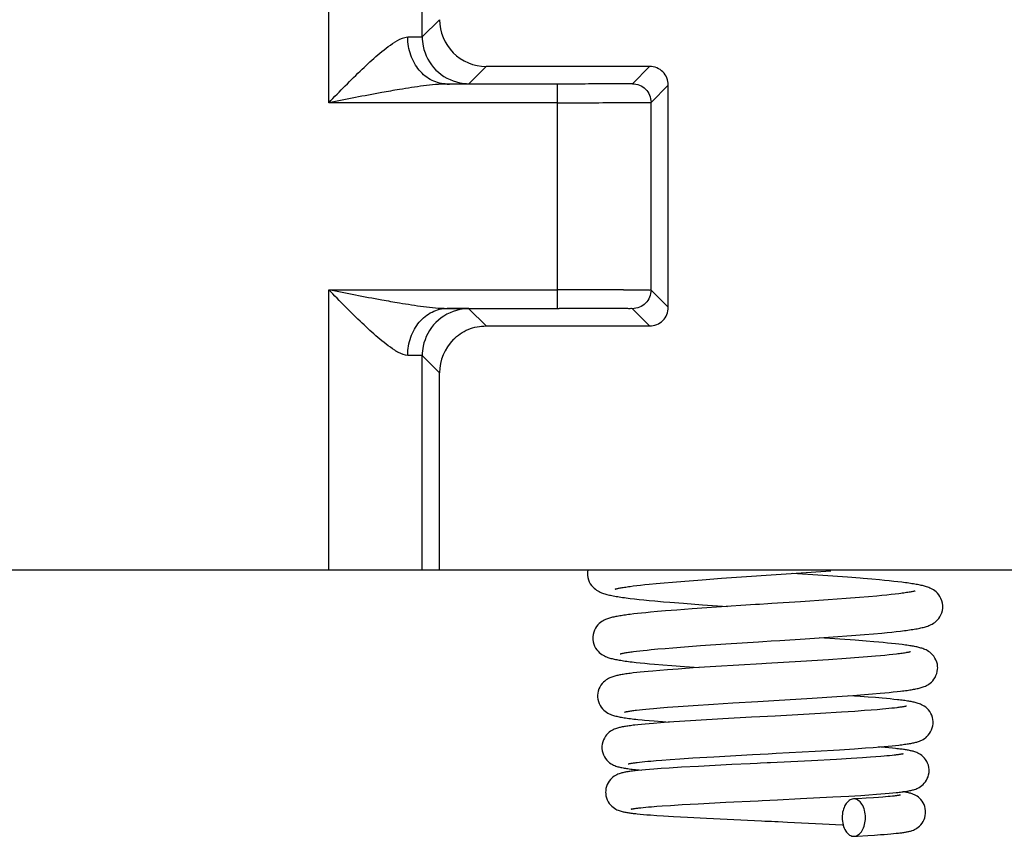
# Model space of a CAD drawing. Header units: millimetres. Extents: x 0 to 841, y 0 to 594.
# Tile 214 of 237: x 607.91 to 618.46, y 440.55 to 449.29. Entities that reach past the tile are written whole.
import ezdxf

# ---------------------------------------------------------------- set-up
doc = ezdxf.new("R2010")
doc.units = ezdxf.units.MM
doc.header["$LTSCALE"] = 46.255
doc.layers.get('0').update_dxf_attribs({"linetype": 'CONTINUOUS'})

msp = doc.modelspace()

# ---------------------------------------------------------------- linework, layer by layer
at = {"color": 9, "linetype": 'CONTINUOUS'}
for p, q in [((611.22287, 448.39922), (611.22287, 453.39835)), ((612.22286, 449.10269), (612.40801, 449.28783)), ((612.90798, 448.78782), (612.72285, 448.60269)), ((614.47286, 448.60269), (614.65795, 448.78778)), ((613.67287, 446.39747), (613.67287, 448.59921)), ((614.85795, 448.58779), (614.67286, 448.40269)), ((613.67287, 448.39922), (611.22287, 448.39922)), ((611.22287, 446.39747), (613.67287, 446.39747)), ((611.22287, 443.39835), (611.22287, 446.39747)), ((614.85777, 446.2091), (614.67286, 446.39397)), ((612.90773, 446.00912), (612.72285, 446.194)), ((614.47286, 446.194), (614.65779, 446.00909)), ((612.22286, 445.69401), (612.40772, 445.50915))]:
    msp.add_line(p, q, dxfattribs=at)
at = {"color": 7, "linetype": 'CONTINUOUS'}
for p, q in [((612.22286, 449.10269), (612.22286, 453.39835)), ((614.65796, 448.78777), (612.90797, 448.78783)), ((613.65933, 448.5992), (612.49109, 448.59923)), ((614.85777, 446.2091), (614.85795, 448.58779)), ((614.67286, 446.39397), (614.67286, 448.40269)), ((613.67287, 446.31315), (613.67288, 446.39747)), ((613.67288, 446.19747), (613.67287, 446.31315)), ((612.48848, 446.19749), (613.68854, 446.19747)), ((612.90762, 446.00909), (614.65777, 446.00912)), ((612.22286, 443.39835), (612.22286, 445.69401)), ((612.40756, 443.39835), (612.40772, 445.50915)), ((583.29287, 443.39835), (633.94089, 443.39835)), ((613.99227, 443.37234), (613.99176, 443.3581)), ((615.42666, 443.30762), (616.22759, 443.36281)), ((616.514, 443.33772), (616.18753, 443.36004)), ((616.22759, 443.36281), (616.59844, 443.38927)), ((616.77718, 443.31849), (616.514, 443.33772)), ((614.44844, 443.22111), (614.48296, 443.22561)), ((614.48296, 443.22561), (614.5206, 443.23021)), ((614.5206, 443.23021), (614.56138, 443.23492)), ((614.56138, 443.23492), (614.60532, 443.23971)), ((614.60532, 443.23971), (614.65242, 443.24459)), ((614.65242, 443.24459), (614.72905, 443.25209)), ((614.72905, 443.25209), (614.81288, 443.25977)), ((614.81288, 443.25977), (614.90393, 443.26767)), ((614.90393, 443.26767), (615.03674, 443.27852)), ((615.03674, 443.27852), (615.22133, 443.29269)), ((615.22133, 443.29269), (615.42666, 443.30762)), ((617.03615, 443.29746), (616.94443, 443.30524)), ((617.12133, 443.2898), (617.03615, 443.29746)), ((617.17448, 443.28475), (617.12133, 443.2898)), ((617.22474, 443.27974), (617.17448, 443.28475)), ((617.27213, 443.27476), (617.22474, 443.27974)), ((617.31668, 443.2698), (617.27213, 443.27476)), ((617.00192, 443.10999), (616.90427, 443.10192)), ((617.09156, 443.11791), (617.00192, 443.10999)), ((617.14667, 443.12309), (617.09156, 443.11791)), ((617.19798, 443.12817), (617.14667, 443.12309)), ((617.24539, 443.13316), (617.19798, 443.12817)), ((617.28891, 443.13803), (617.24539, 443.13316)), ((617.32851, 443.14278), (617.28891, 443.13803)), ((614.49583, 443.08787), (614.5447, 443.08248)), ((614.5447, 443.08248), (614.597, 443.07704)), ((614.597, 443.07704), (614.6528, 443.07154)), ((614.6528, 443.07154), (614.71211, 443.06598)), ((614.71211, 443.06598), (614.8077, 443.05751)), ((614.8077, 443.05751), (614.87584, 443.05178)), ((614.87584, 443.05178), (615.02251, 443.0401)), ((615.02251, 443.0401), (615.22451, 443.02507)), ((615.37509, 442.9988), (615.11518, 442.98076)), ((615.22451, 443.02507), (615.49056, 443.00647)), ((616.56869, 443.07694), (616.27461, 443.05707)), ((616.76244, 443.09094), (616.56869, 443.07694)), ((616.90427, 443.10192), (616.76244, 443.09094)), ((614.48834, 442.92595), (614.4505, 442.92135)), ((614.52875, 442.93054), (614.48834, 442.92595)), ((614.57179, 442.93515), (614.52875, 442.93054)), ((614.61749, 442.93979), (614.57179, 442.93515)), ((614.66588, 442.94444), (614.61749, 442.93979)), ((614.74355, 442.9515), (614.66588, 442.94444)), ((614.82735, 442.95865), (614.74355, 442.9515)), ((614.9486, 442.96834), (614.82735, 442.95865)), ((615.11518, 442.98076), (614.9486, 442.96834)), ((616.625, 442.68074), (616.81942, 442.69493)), ((616.81942, 442.69493), (616.96021, 442.70598)), ((616.96021, 442.70598), (617.05682, 442.71409)), ((617.05682, 442.71409), (617.14562, 442.72206)), ((617.14562, 442.72206), (617.20049, 442.7273)), ((617.20049, 442.7273), (617.25192, 442.73249)), ((617.25192, 442.73249), (617.29996, 442.73763)), ((617.29996, 442.73763), (617.34469, 442.74273)), ((617.34469, 442.74273), (617.38619, 442.7478)), ((615.03195, 442.57437), (615.20367, 442.58689)), ((615.20367, 442.58689), (615.47536, 442.60542)), ((615.96021, 442.63675), (616.05184, 442.64262)), ((616.05184, 442.64262), (616.3244, 442.66031)), ((616.3244, 442.66031), (616.625, 442.68074)), ((616.69643, 442.65562), (616.47604, 442.67045)), ((616.85932, 442.6439), (616.69643, 442.65562)), ((616.9779, 442.63475), (616.85932, 442.6439)), ((617.05988, 442.628), (616.9779, 442.63475)), ((617.1112, 442.62354), (617.05988, 442.628)), ((617.15987, 442.61913), (617.1112, 442.62354)), ((617.20591, 442.61474), (617.15987, 442.61913)), ((617.24933, 442.61037), (617.20591, 442.61474)), ((617.29016, 442.60602), (617.24933, 442.61037)), ((617.32848, 442.60167), (617.29016, 442.60602)), ((614.4861, 442.52356), (614.51805, 442.52755)), ((614.51805, 442.52755), (614.55288, 442.53163)), ((614.55288, 442.53163), (614.59063, 442.53579)), ((614.59063, 442.53579), (614.6313, 442.54003)), ((614.6313, 442.54003), (614.67491, 442.54435)), ((614.67491, 442.54435), (614.74592, 442.55097)), ((614.74592, 442.55097), (614.82371, 442.55778)), ((614.82371, 442.55778), (614.90835, 442.56476)), ((614.90835, 442.56476), (615.03195, 442.57437)), ((617.07788, 442.47374), (616.99281, 442.46663)), ((617.12997, 442.47839), (617.07788, 442.47374)), ((617.17835, 442.48295), (617.12997, 442.47839)), ((617.22299, 442.48743), (617.17835, 442.48295)), ((617.26383, 442.4918), (617.22299, 442.48743)), ((617.30088, 442.49607), (617.26383, 442.4918)), ((614.51252, 442.40795), (614.55746, 442.40312)), ((614.55746, 442.40312), (614.6056, 442.39824)), ((614.6056, 442.39824), (614.65697, 442.39334)), ((614.65697, 442.39334), (614.71155, 442.38839)), ((614.71155, 442.38839), (614.7994, 442.38089)), ((614.7994, 442.38089), (614.89425, 442.3733)), ((614.89425, 442.3733), (615.03109, 442.36303)), ((616.57354, 442.43662), (616.27767, 442.41802)), ((616.76298, 442.44942), (616.57354, 442.43662)), ((616.89959, 442.45936), (616.76298, 442.44942)), ((616.99281, 442.46663), (616.89959, 442.45936)), ((614.51936, 442.29821), (614.48314, 442.29404)), ((614.55819, 442.30239), (614.51936, 442.29821)), ((614.59975, 442.30658), (614.55819, 442.30239)), ((614.64406, 442.3108), (614.59975, 442.30658)), ((614.6911, 442.31505), (614.64406, 442.3108)), ((614.7667, 442.32147), (614.6911, 442.31505)), ((614.84816, 442.32795), (614.7667, 442.32147)), ((614.96537, 442.33668), (614.84816, 442.32795)), ((615.12433, 442.34771), (614.96537, 442.33668)), ((615.03109, 442.36303), (615.18849, 442.35196)), ((615.36577, 442.36329), (615.12433, 442.34771)), ((616.6618, 442.04228), (616.83292, 442.0541)), ((616.91412, 442.04239), (616.79009, 442.05099)), ((616.83292, 442.0541), (616.95848, 442.06342)), ((616.95848, 442.06342), (617.04546, 442.07033)), ((617.04546, 442.07033), (617.12598, 442.07717)), ((617.12598, 442.07717), (617.17598, 442.08168)), ((617.17598, 442.08168), (617.22302, 442.08617)), ((617.22302, 442.08617), (617.2671, 442.09063)), ((617.2671, 442.09063), (617.30823, 442.09506)), ((617.30823, 442.09506), (617.34647, 442.09947)), ((614.96399, 441.93624), (615.12546, 441.94758)), ((615.12546, 441.94758), (615.34374, 441.96182)), ((615.34374, 441.96182), (615.54971, 441.97454)), ((615.54971, 441.97454), (615.81796, 441.99059)), ((615.81796, 441.99059), (615.98834, 442.00067)), ((615.98834, 442.00067), (616.39874, 442.02541)), ((616.39874, 442.02541), (616.6618, 442.04228)), ((616.99927, 442.0361), (616.91412, 442.04239)), ((617.07777, 442.02992), (616.99927, 442.0361)), ((617.14976, 442.02383), (617.07777, 442.02992)), ((617.19423, 442.01981), (617.14976, 442.02383)), ((617.23594, 442.01582), (617.19423, 442.01981)), ((617.27497, 442.01183), (617.23594, 442.01582)), ((614.51747, 441.89606), (614.54781, 441.89965)), ((614.54781, 441.89965), (614.58127, 441.90336)), ((614.58127, 441.90336), (614.61788, 441.90716)), ((614.61788, 441.90716), (614.65767, 441.91106)), ((614.65767, 441.91106), (614.70066, 441.91505)), ((614.70066, 441.91505), (614.77119, 441.92119)), ((614.77119, 441.92119), (614.84899, 441.92752)), ((614.84899, 441.92752), (614.96399, 441.93624)), ((616.12258, 441.84003), (616.00302, 441.83355)), ((616.48813, 441.86053), (616.12258, 441.84003)), ((616.71315, 441.87416), (616.48813, 441.86053)), ((616.85609, 441.88355), (616.71315, 441.87416)), ((616.95889, 441.89082), (616.85609, 441.88355)), ((617.02903, 441.89613), (616.95889, 441.89082)), ((617.09318, 441.9013), (617.02903, 441.89613)), ((617.15145, 441.90635), (617.09318, 441.9013)), ((617.18708, 441.90964), (617.15145, 441.90635)), ((617.22018, 441.91287), (617.18708, 441.90964)), ((617.25076, 441.91604), (617.22018, 441.91287)), ((617.27885, 441.91915), (617.25076, 441.91604)), ((617.30446, 441.92218), (617.27885, 441.91915)), ((614.53343, 441.73945), (614.49919, 441.73566)), ((614.57051, 441.74325), (614.53343, 441.73945)), ((614.6105, 441.74708), (614.57051, 441.74325)), ((614.65345, 441.75094), (614.6105, 441.74708)), ((614.65317, 441.78506), (614.70776, 441.7803)), ((614.69937, 441.75483), (614.65345, 441.75094)), ((614.77392, 441.76073), (614.69937, 441.75483)), ((614.70776, 441.7803), (614.79696, 441.77305)), ((614.85581, 441.76677), (614.77392, 441.76073)), ((614.79696, 441.77305), (614.86813, 441.76764)), ((614.97758, 441.77511), (614.85581, 441.76677)), ((615.1524, 441.78616), (614.97758, 441.77511)), ((615.44107, 441.80296), (615.1524, 441.78616)), ((615.75068, 441.81994), (615.44107, 441.80296)), ((615.8367, 441.82458), (615.75068, 441.81994)), ((617.29188, 441.51882), (617.32662, 441.52268)), ((615.34449, 441.3974), (615.75985, 441.42043)), ((615.75985, 441.42043), (615.84288, 441.42491)), ((616.01243, 441.43405), (616.42969, 441.45708)), ((616.42969, 441.45708), (616.68992, 441.47252)), ((616.68992, 441.47252), (616.85394, 441.48309)), ((616.85394, 441.48309), (616.9717, 441.4913)), ((616.9717, 441.4913), (617.05218, 441.49734)), ((617.05218, 441.49734), (617.12605, 441.50328)), ((617.13911, 441.49934), (617.10816, 441.50181)), ((617.12605, 441.50328), (617.17169, 441.5072)), ((617.18204, 441.49574), (617.13911, 441.49934)), ((617.17169, 441.5072), (617.2145, 441.51109)), ((617.22166, 441.4922), (617.18204, 441.49574)), ((617.2145, 441.51109), (617.25453, 441.51496)), ((617.25812, 441.48872), (617.22166, 441.4922)), ((617.25453, 441.51496), (617.29188, 441.51882)), ((614.52518, 441.3366), (614.54958, 441.33947)), ((614.54958, 441.33947), (614.57643, 441.34241)), ((614.57643, 441.34241), (614.60574, 441.34541)), ((614.60574, 441.34541), (614.63749, 441.34848)), ((614.63749, 441.34848), (614.6717, 441.35161)), ((614.6717, 441.35161), (614.7276, 441.3564)), ((614.7276, 441.3564), (614.78902, 441.36131)), ((614.78902, 441.36131), (614.87962, 441.36804)), ((614.87962, 441.36804), (614.98033, 441.375)), ((614.98033, 441.375), (615.1207, 441.38404)), ((615.1207, 441.38404), (615.34449, 441.3974)), ((615.53762, 441.313), (615.18065, 441.29471)), ((615.73332, 441.32253), (615.53762, 441.313)), ((616.39274, 441.35471), (616.025, 441.33656)), ((616.66003, 441.3689), (616.39274, 441.35471)), ((616.81814, 441.37807), (616.66003, 441.3689)), ((616.93657, 441.38555), (616.81814, 441.37807)), ((617.0222, 441.39142), (616.93657, 441.38555)), ((617.08097, 441.39576), (617.0222, 441.39142)), ((617.13495, 441.40004), (617.08097, 441.39576)), ((617.16822, 441.40286), (617.13495, 441.40004)), ((617.19924, 441.40564), (617.16822, 441.40286)), ((617.22798, 441.40838), (617.19924, 441.40564)), ((617.25438, 441.41107), (617.22798, 441.40838)), ((617.27842, 441.4137), (617.25438, 441.41107)), ((614.57287, 441.25409), (614.53673, 441.25054)), ((614.61248, 441.25767), (614.57287, 441.25409)), ((614.65575, 441.2613), (614.61248, 441.25767)), ((614.7028, 441.26499), (614.65575, 441.2613)), ((614.78075, 441.27064), (614.7028, 441.26499)), ((614.86783, 441.27645), (614.78075, 441.27064)), ((614.99819, 441.28445), (614.86783, 441.27645)), ((615.18065, 441.29471), (614.99819, 441.28445)), ((617.00683, 440.98986), (617.08648, 440.99554)), ((617.08648, 440.99554), (617.13543, 440.99929)), ((617.13543, 440.99929), (617.18105, 441.00301)), ((617.18105, 441.00301), (617.22336, 441.0067)), ((617.22336, 441.0067), (617.26236, 441.01037)), ((617.26236, 441.01037), (617.29811, 441.01401)), ((615.00721, 440.88475), (615.17729, 440.8944)), ((615.17729, 440.8944), (615.47468, 440.90985)), ((615.94406, 440.93266), (616.02679, 440.93665)), ((616.02679, 440.93665), (616.27249, 440.94863)), ((616.27249, 440.94863), (616.61936, 440.96653)), ((616.61936, 440.96653), (616.79326, 440.97636)), ((616.79326, 440.97636), (616.9199, 440.98412)), ((616.88825, 440.94848), (616.84063, 440.94584)), ((616.97646, 440.95364), (616.88825, 440.94848)), ((616.9199, 440.98412), (617.00683, 440.98986)), ((617.0553, 440.95867), (616.97646, 440.95364)), ((617.10826, 440.96234), (617.0553, 440.95867)), ((617.15595, 440.96592), (617.10826, 440.96234)), ((617.18482, 440.96825), (617.15595, 440.96592)), ((617.21137, 440.97054), (617.18482, 440.96825)), ((617.23561, 440.97277), (617.21137, 440.97054)), ((617.25753, 440.97494), (617.23561, 440.97277)), ((617.27716, 440.97704), (617.25753, 440.97494)), ((614.5415, 440.84926), (614.56387, 440.85173)), ((614.56387, 440.85173), (614.58882, 440.85428)), ((614.58882, 440.85428), (614.61638, 440.85692)), ((614.61638, 440.85692), (614.64658, 440.85962)), ((614.64658, 440.85962), (614.6794, 440.86239)), ((614.6794, 440.86239), (614.73354, 440.86665)), ((614.73354, 440.86665), (614.79352, 440.87103)), ((614.79352, 440.87103), (614.88237, 440.87703)), ((614.88237, 440.87703), (615.00721, 440.88475)), ((614.55674, 440.78351), (614.59097, 440.78037)), ((614.59097, 440.78037), (614.62804, 440.7772)), ((614.62804, 440.7772), (614.66806, 440.774)), ((614.66806, 440.774), (614.73372, 440.76915)), ((614.73372, 440.76915), (614.80627, 440.76421)), ((614.80627, 440.76421), (614.91386, 440.75749)), ((614.91386, 440.75749), (615.06502, 440.74889)), ((615.06502, 440.74889), (615.26679, 440.73841)), ((615.26679, 440.73841), (615.78131, 440.71427)), ((615.78131, 440.71427), (615.85482, 440.71095)), ((616.0334, 440.70292), (616.13601, 440.69828)), ((616.13601, 440.69828), (616.50852, 440.68088)), ((617.2405, 440.57197), (617.27102, 440.57476)), ((617.27102, 440.57476), (617.29899, 440.57753)), ((616.84863, 440.54606), (616.88426, 440.54801)), ((616.88426, 440.54801), (616.99418, 440.55436)), ((616.99418, 440.55436), (617.0669, 440.55895)), ((617.0669, 440.55895), (617.13184, 440.5634)), ((617.13184, 440.5634), (617.17107, 440.5663)), ((617.17107, 440.5663), (617.20724, 440.56915)), ((617.20724, 440.56915), (617.2405, 440.57197))]:
    msp.add_line(p, q, dxfattribs=at)
for points in [[(613.99176, 443.35818), (613.99247, 443.34128), (613.99608, 443.31671), (614.00256, 443.29278), (614.01165, 443.27004), (614.02266, 443.24946), (614.03508, 443.23119), (614.04859, 443.2151), (614.06259, 443.20136), (614.0766, 443.1898), (614.09043, 443.18006), (614.10394, 443.1718), (614.11691, 443.16486), (614.12934, 443.15897), (614.14154, 443.15381), (614.15349, 443.14926), (614.16521, 443.14521), (614.17706, 443.14147), (614.18914, 443.13797), (614.2014, 443.13468), (614.21404, 443.13154), (614.22707, 443.12852), (614.24049, 443.1256), (614.25443, 443.12276), (614.2689, 443.11997), (614.28392, 443.11723), (614.29957, 443.11452), (614.31588, 443.11183), (614.33285, 443.10916), (614.35053, 443.1065), (614.36896, 443.10385), (614.38812, 443.10119), (614.40806, 443.09854), (614.42878, 443.09588), (614.45031, 443.09322), (614.49583, 443.08787)], [(613.99589, 443.39835), (613.99562, 443.39733), (613.99227, 443.37234)], [(616.94443, 443.30524), (616.91241, 443.30786), (616.77718, 443.31849)], [(614.29102, 443.19296), (614.2904, 443.19271), (614.28936, 443.19231), (614.28988, 443.19249), (614.29154, 443.19302), (614.29431, 443.19384), (614.29828, 443.19493), (614.30323, 443.19621), (614.30914, 443.19763), (614.31605, 443.1992), (614.32385, 443.20088), (614.33253, 443.20264), (614.34212, 443.20449), (614.35254, 443.2064), (614.3638, 443.20837), (614.37591, 443.21039), (614.38882, 443.21246), (614.40253, 443.21457), (614.41706, 443.21672), (614.43236, 443.2189), (614.44844, 443.22111)], [(617.79759, 443.00431), (617.7971, 443.01824), (617.79381, 443.04303), (617.78752, 443.06736), (617.77849, 443.09061), (617.76738, 443.11172), (617.75473, 443.13049), (617.74085, 443.14705), (617.72646, 443.16111), (617.71213, 443.17282), (617.69805, 443.18262), (617.6844, 443.19081), (617.67147, 443.1976), (617.65925, 443.20328), (617.64738, 443.20821), (617.63588, 443.21252), (617.62475, 443.2163), (617.61357, 443.21979), (617.60227, 443.22304), (617.59088, 443.22606), (617.57915, 443.22897), (617.56702, 443.23177), (617.55451, 443.23449), (617.54149, 443.23715), (617.52792, 443.23976), (617.5138, 443.24234), (617.49908, 443.2449), (617.48373, 443.24743), (617.46775, 443.24995), (617.45114, 443.25246), (617.4339, 443.25495), (617.41602, 443.25744), (617.39748, 443.25991), (617.37829, 443.26239), (617.35844, 443.26485), (617.31668, 443.2698)], [(617.50183, 443.17197), (617.50131, 443.1718), (617.49882, 443.17107), (617.49488, 443.17), (617.48979, 443.16873), (617.48359, 443.16727), (617.47619, 443.16565), (617.46777, 443.16392), (617.45833, 443.1621), (617.44783, 443.16018), (617.43635, 443.15819), (617.42389, 443.15613), (617.41043, 443.15402), (617.39599, 443.15186), (617.38059, 443.14965), (617.3642, 443.1474), (617.34684, 443.14511), (617.32851, 443.14278)], [(615.83541, 443.02877), (615.79177, 443.02597), (615.37509, 442.9988)], [(616.27461, 443.05707), (615.96727, 443.0372), (615.92319, 443.03438), (615.83541, 443.02877)], [(617.38619, 442.7478), (617.40576, 442.75033), (617.42456, 442.75286), (617.44263, 442.75539), (617.45998, 442.75792), (617.47661, 442.76047), (617.49259, 442.76303), (617.50792, 442.76561), (617.52262, 442.76822), (617.53679, 442.77088), (617.55043, 442.77359), (617.56355, 442.77636), (617.57631, 442.77925), (617.5887, 442.78225), (617.60074, 442.7854), (617.61262, 442.78877), (617.62429, 442.79237), (617.63584, 442.79628), (617.64766, 442.8007), (617.65975, 442.80573), (617.6721, 442.81149), (617.68504, 442.81831), (617.69858, 442.82648), (617.71246, 442.83617), (617.72653, 442.84768), (617.74058, 442.86139), (617.75414, 442.87744), (617.76659, 442.89567), (617.77761, 442.91618), (617.7867, 442.93883), (617.79321, 442.96271), (617.79685, 442.98728), (617.79759, 443.00438)], [(614.4505, 442.92135), (614.4325, 442.91905), (614.41511, 442.91674), (614.39832, 442.91442), (614.38214, 442.91209), (614.36658, 442.90975), (614.35162, 442.9074), (614.33724, 442.90503), (614.32344, 442.90264), (614.31021, 442.90023), (614.29747, 442.89777), (614.28524, 442.89528), (614.27346, 442.89272), (614.26201, 442.89007), (614.2509, 442.88731), (614.24007, 442.88443), (614.22926, 442.88131), (614.21851, 442.87794), (614.20775, 442.87425), (614.19655, 442.87002), (614.18489, 442.86513), (614.17284, 442.85946), (614.16004, 442.85265), (614.14649, 442.84438), (614.13248, 442.83445), (614.11829, 442.82262), (614.10413, 442.80846), (614.09051, 442.79183), (614.07818, 442.77309), (614.06746, 442.7522), (614.0588, 442.72932), (614.0528, 442.70542), (614.04969, 442.68108), (614.04926, 442.66802)], [(614.04926, 442.66808), (614.04997, 442.65132), (614.05353, 442.62698), (614.05991, 442.60335), (614.06881, 442.58095), (614.07963, 442.56059), (614.09192, 442.54241), (614.10535, 442.52634), (614.11931, 442.5126), (614.13333, 442.50105), (614.1472, 442.49132), (614.1607, 442.48315), (614.17354, 442.47636), (614.18578, 442.47067), (614.1977, 442.46572), (614.2093, 442.46141), (614.22059, 442.45761), (614.23195, 442.45413), (614.24347, 442.4509), (614.25513, 442.44789), (614.2671, 442.44502), (614.27941, 442.44227), (614.29207, 442.43963), (614.30523, 442.43706), (614.31891, 442.43453), (614.33311, 442.43206), (614.34793, 442.42961), (614.36339, 442.42718), (614.37949, 442.42476), (614.39628, 442.42236), (614.41379, 442.41996), (614.43202, 442.41756), (614.45099, 442.41517), (614.47073, 442.41277), (614.51252, 442.40795)], [(615.47536, 442.60542), (615.82363, 442.62801), (615.86895, 442.63091), (615.96021, 442.63675)], [(617.743, 442.34923), (617.74256, 442.36238), (617.73944, 442.38672), (617.73342, 442.41059), (617.72473, 442.43344), (617.71397, 442.45432), (617.70156, 442.4731), (617.68782, 442.48976), (617.67351, 442.50393), (617.65919, 442.51574), (617.64505, 442.52563), (617.63141, 442.53381), (617.61863, 442.54049), (617.60665, 442.54601), (617.59511, 442.55074), (617.58406, 442.55481), (617.57349, 442.55834), (617.56296, 442.56155), (617.55238, 442.56452), (617.5418, 442.56726), (617.53096, 442.56987), (617.51978, 442.57239), (617.50829, 442.57481), (617.49635, 442.57717), (617.48392, 442.57949), (617.471, 442.58178), (617.45753, 442.58404), (617.44348, 442.58628), (617.42885, 442.5885), (617.41363, 442.59072), (617.3978, 442.59292), (617.38136, 442.59512), (617.36432, 442.59731), (617.32848, 442.60167)], [(614.34259, 442.4989), (614.34307, 442.49905), (614.34526, 442.49967), (614.34864, 442.50058), (614.35296, 442.50165), (614.35819, 442.50288), (614.3644, 442.50424), (614.37145, 442.5057), (614.37934, 442.50724), (614.38809, 442.50886), (614.39764, 442.51055), (614.40797, 442.51228), (614.41911, 442.51408), (614.431, 442.51591), (614.44366, 442.51777), (614.45708, 442.51968), (614.47123, 442.52161), (614.4861, 442.52356)], [(617.45307, 442.52065), (617.45235, 442.52043), (617.45007, 442.5198), (617.4463, 442.51883), (617.44137, 442.51767), (617.43534, 442.51635), (617.42812, 442.51487), (617.41987, 442.51328), (617.41061, 442.51161), (617.4003, 442.50985), (617.38901, 442.50803), (617.37675, 442.50615), (617.3635, 442.50421), (617.34929, 442.50224), (617.33412, 442.50022), (617.31797, 442.49816), (617.30088, 442.49607)], [(616.27767, 442.41802), (615.90651, 442.39583), (615.85847, 442.39298), (615.36577, 442.36329)], [(614.48314, 442.29404), (614.466, 442.29196), (614.44949, 442.28987), (614.43362, 442.28777), (614.41838, 442.28568), (614.40376, 442.28357), (614.38977, 442.28146), (614.37634, 442.27933), (614.3635, 442.27719), (614.3512, 442.27502), (614.33936, 442.27281), (614.32799, 442.27055), (614.31704, 442.26824), (614.30633, 442.26582), (614.29591, 442.26328), (614.28571, 442.2606), (614.27537, 442.25766), (614.26497, 442.25442), (614.25444, 442.2508), (614.24326, 442.24655), (614.23137, 442.24147), (614.21892, 442.23545), (614.20571, 442.22812), (614.19168, 442.21911), (614.17726, 442.20821), (614.16298, 442.19535), (614.14906, 442.18013), (614.13601, 442.16254), (614.12466, 442.1433), (614.11526, 442.12265), (614.10802, 442.10069), (614.10327, 442.07827), (614.10109, 442.05589), (614.10093, 442.04794)], [(617.34647, 442.09947), (617.36453, 442.10167), (617.3819, 442.10388), (617.39858, 442.10608), (617.41461, 442.10829), (617.43, 442.11051), (617.44475, 442.11274), (617.45893, 442.11499), (617.47254, 442.11726), (617.4856, 442.11957), (617.49821, 442.12192), (617.51037, 442.12434), (617.5221, 442.12682), (617.53356, 442.12942), (617.54476, 442.13215), (617.55572, 442.13504), (617.56664, 442.13818), (617.57749, 442.14158), (617.58835, 442.14533), (617.59961, 442.14964), (617.61129, 442.15464), (617.62335, 442.16046), (617.63603, 442.1674), (617.64933, 442.17577), (617.66298, 442.18574), (617.67667, 442.19751), (617.69017, 442.21139), (617.70307, 442.22751), (617.71477, 442.24557), (617.72494, 442.26556), (617.73324, 442.28737), (617.73915, 442.31031), (617.7424, 442.33395), (617.743, 442.34928)], [(614.10093, 442.04798), (614.10135, 442.03517), (614.10418, 442.01223), (614.10964, 441.98955), (614.11758, 441.9676), (614.12761, 441.94716), (614.13949, 441.92831), (614.15295, 441.91125), (614.1672, 441.89656), (614.18173, 441.88418), (614.19633, 441.87372), (614.21054, 441.86506), (614.22396, 441.85801), (614.23666, 441.8522), (614.24892, 441.84725), (614.26067, 441.84304), (614.27195, 441.83942), (614.28327, 441.83612), (614.29473, 441.83309), (614.30629, 441.83028), (614.31823, 441.8276), (614.33061, 441.82503), (614.34342, 441.82256), (614.35684, 441.82013), (614.37091, 441.81775), (614.38563, 441.81539), (614.4011, 441.81306), (614.41736, 441.81073), (614.4344, 441.80842), (614.45229, 441.8061), (614.47104, 441.80378), (614.49065, 441.80146), (614.51116, 441.79914), (614.53256, 441.79681), (614.57809, 441.79213)], [(617.69425, 441.76415), (617.69405, 441.77308), (617.69169, 441.79584), (617.68669, 441.81856), (617.67912, 441.84076), (617.66934, 441.86161), (617.65752, 441.88102), (617.64393, 441.89872), (617.62944, 441.91395), (617.61456, 441.92679), (617.59952, 441.93761), (617.585, 441.94645), (617.57148, 441.95351), (617.55885, 441.95924), (617.5468, 441.96405), (617.53544, 441.96807), (617.52472, 441.97148), (617.51405, 441.97456), (617.5033, 441.97739), (617.49257, 441.97998), (617.48152, 441.98244), (617.47007, 441.98481), (617.45826, 441.98709), (617.44597, 441.98931), (617.43316, 441.99149), (617.41984, 441.99362), (617.40599, 441.99572), (617.39163, 441.99779), (617.37675, 441.99983), (617.36129, 442.00185), (617.34524, 442.00386), (617.32862, 442.00586), (617.31137, 442.00786), (617.27497, 442.01183)], [(614.3885, 441.87509), (614.388, 441.87492), (614.38833, 441.87502), (614.38991, 441.87546), (614.39246, 441.87613), (614.39596, 441.87697), (614.40047, 441.87799), (614.40583, 441.87913), (614.41202, 441.88037), (614.41908, 441.8817), (614.42692, 441.8831), (614.43553, 441.88456), (614.44494, 441.88608), (614.45511, 441.88764), (614.46604, 441.88925), (614.47776, 441.8909), (614.49023, 441.89259), (614.50346, 441.89431), (614.51747, 441.89606)], [(617.41022, 441.93926), (617.4104, 441.93932), (617.41013, 441.93924), (617.40866, 441.93884), (617.40628, 441.93825), (617.40302, 441.93749), (617.39881, 441.93658), (617.39382, 441.93556), (617.38804, 441.93445), (617.38146, 441.93326), (617.37417, 441.93201), (617.36618, 441.93071), (617.35748, 441.92936), (617.34814, 441.92798), (617.33817, 441.92657), (617.32756, 441.92513), (617.31632, 441.92367), (617.30446, 441.92218)], [(614.49919, 441.73566), (614.48312, 441.73377), (614.4677, 441.73187), (614.45295, 441.72998), (614.43883, 441.72807), (614.4253, 441.72615), (614.41235, 441.72422), (614.39997, 441.72226), (614.38802, 441.72025), (614.3765, 441.7182), (614.36541, 441.71608), (614.35456, 441.71385), (614.34398, 441.71151), (614.33362, 441.70901), (614.32324, 441.70629), (614.31289, 441.7033), (614.30246, 441.69996), (614.29144, 441.69603), (614.27979, 441.69133), (614.26757, 441.68574), (614.25452, 441.67887), (614.24053, 441.67031), (614.22607, 441.65987), (614.21176, 441.64757), (614.19788, 441.63314), (614.1848, 441.61645), (614.1732, 441.59796), (614.16336, 441.57789), (614.15551, 441.55627), (614.15002, 441.53355), (614.14715, 441.51007), (614.14677, 441.49786)], [(614.57809, 441.79213), (614.60221, 441.78978), (614.65317, 441.78506)], [(616.00302, 441.83355), (615.92083, 441.82911), (615.8367, 441.82458)], [(617.32662, 441.52268), (617.34304, 441.52461), (617.35884, 441.52655), (617.37406, 441.5285), (617.38871, 441.53047), (617.40278, 441.53245), (617.41631, 441.53445), (617.42931, 441.53648), (617.44178, 441.53853), (617.45378, 441.54063), (617.4653, 441.54278), (617.47638, 441.54499), (617.48717, 441.54729), (617.49763, 441.5497), (617.50785, 441.55225), (617.51815, 441.55504), (617.52852, 441.55813), (617.53901, 441.56157), (617.55006, 441.56561), (617.56171, 441.5704), (617.57387, 441.57606), (617.58677, 441.58294), (617.60044, 441.59138), (617.61453, 441.60156), (617.62865, 441.61367), (617.64261, 441.62811), (617.65587, 441.64496), (617.66762, 441.6636), (617.67757, 441.68387), (617.68549, 441.70568), (617.69096, 441.72828), (617.69382, 441.75119), (617.69425, 441.76419)], [(614.14677, 441.4979), (614.14719, 441.48508), (614.15003, 441.46214), (614.15553, 441.43943), (614.16355, 441.41742), (614.17373, 441.39686), (614.18587, 441.37782), (614.19971, 441.36057), (614.21437, 441.34579), (614.22937, 441.33338), (614.24445, 441.32296), (614.25894, 441.3145), (614.27233, 441.30781), (614.28476, 441.30242), (614.29663, 441.29791), (614.30783, 441.29413), (614.31843, 441.29093), (614.32903, 441.28804), (614.33976, 441.28537), (614.35056, 441.28292), (614.36173, 441.28058), (614.37334, 441.27834), (614.38538, 441.27617), (614.39801, 441.27405), (614.41128, 441.27196), (614.42518, 441.2699), (614.43983, 441.26785), (614.45525, 441.26581), (614.47146, 441.26377), (614.48849, 441.26174), (614.50635, 441.25971), (614.52505, 441.25767), (614.54459, 441.25563), (614.56635, 441.25346)], [(615.84288, 441.42491), (615.92724, 441.42946), (616.01243, 441.43405)], [(617.65133, 441.24908), (617.65103, 441.25994), (617.64837, 441.28304), (617.6431, 441.30567), (617.6354, 441.32743), (617.62566, 441.34768), (617.61409, 441.36635), (617.60099, 441.38325), (617.58711, 441.39779), (617.57292, 441.41008), (617.55865, 441.42043), (617.54488, 441.42891), (617.53202, 441.43571), (617.52001, 441.44124), (617.50868, 441.44581), (617.49818, 441.44957), (617.48843, 441.4527), (617.4789, 441.45547), (617.46949, 441.45796), (617.46029, 441.46019), (617.45092, 441.46229), (617.44132, 441.46428), (617.43152, 441.46618), (617.42135, 441.46802), (617.41075, 441.46982), (617.39974, 441.47159), (617.38822, 441.47333), (617.37617, 441.47505), (617.36358, 441.47677), (617.35041, 441.47847), (617.33666, 441.48018), (617.3223, 441.48187), (617.30728, 441.48358), (617.29159, 441.48528), (617.25812, 441.48872)], [(617.373, 441.42769), (617.37347, 441.42783), (617.374, 441.42799), (617.3732, 441.42778), (617.37145, 441.42736), (617.3688, 441.42678), (617.36516, 441.42603), (617.36075, 441.42518), (617.3556, 441.42425), (617.34967, 441.42324), (617.34305, 441.42217), (617.33576, 441.42106), (617.32778, 441.41991), (617.31917, 441.41872), (617.30992, 441.4175), (617.30003, 441.41626), (617.28953, 441.41499), (617.27842, 441.4137)], [(614.42847, 441.32134), (614.42806, 441.32121), (614.4277, 441.3211), (614.4286, 441.32134), (614.43045, 441.32181), (614.43322, 441.32245), (614.43698, 441.32327), (614.44152, 441.32419), (614.44679, 441.32519), (614.45285, 441.32628), (614.45959, 441.32743), (614.46701, 441.32863), (614.47511, 441.32988), (614.48386, 441.33117), (614.49324, 441.33248), (614.50327, 441.33383), (614.51391, 441.33521), (614.52518, 441.3366)], [(615.91836, 441.33143), (615.84556, 441.32793), (615.80855, 441.32615), (615.73332, 441.32253)], [(616.025, 441.33656), (615.95424, 441.33315), (615.91836, 441.33143)], [(614.53673, 441.25054), (614.51991, 441.24878), (614.50389, 441.24702), (614.48864, 441.24526), (614.47414, 441.2435), (614.46038, 441.24173), (614.44733, 441.23995), (614.43495, 441.23816), (614.42317, 441.23634), (614.41198, 441.23449), (614.40132, 441.2326), (614.39099, 441.23062), (614.38102, 441.22855), (614.37132, 441.22635), (614.36152, 441.22391), (614.35167, 441.2212), (614.34166, 441.21814), (614.33089, 441.21443), (614.31922, 441.20987), (614.30683, 441.20431), (614.29366, 441.19746), (614.27957, 441.18887), (614.26505, 441.17839), (614.2509, 441.16618), (614.23747, 441.15218), (614.22493, 441.13622), (614.21373, 441.11857), (614.20421, 441.09957), (614.19647, 441.07912), (614.19071, 441.05695), (614.18737, 441.03307), (614.18677, 441.01779)], [(617.36035, 441.02128), (617.37413, 441.02311), (617.38725, 441.02495), (617.39973, 441.02682), (617.4117, 441.02871), (617.42314, 441.03066), (617.4341, 441.03265), (617.44477, 441.03474), (617.45513, 441.03695), (617.46525, 441.03929), (617.47549, 441.04189), (617.4858, 441.04478), (617.49626, 441.04805), (617.50743, 441.05197), (617.51948, 441.05678), (617.53218, 441.0626), (617.54545, 441.06964), (617.5594, 441.07829), (617.57362, 441.08869), (617.58731, 441.1006), (617.60008, 441.1139), (617.61196, 441.12883), (617.62278, 441.14545), (617.63221, 441.1635), (617.6401, 441.1831), (617.64632, 441.20488), (617.65029, 441.22896), (617.65133, 441.24911)], [(614.18677, 441.01782), (614.18741, 441.00206), (614.19069, 440.97874), (614.19647, 440.95648), (614.20443, 440.93553), (614.21426, 440.91611), (614.22575, 440.89825), (614.2386, 440.88216), (614.25227, 440.86816), (614.26647, 440.85613), (614.28091, 440.84589), (614.29492, 440.83749), (614.30807, 440.83075), (614.32047, 440.82527), (614.3322, 440.82077), (614.34312, 440.81708), (614.35335, 440.81401), (614.36336, 440.81132), (614.3732, 440.80893), (614.38286, 440.80679), (614.39266, 440.8048), (614.40265, 440.80292), (614.41281, 440.80115), (614.42334, 440.79943), (614.43429, 440.79776), (614.44564, 440.79613), (614.4575, 440.79452), (614.4699, 440.79292), (614.48282, 440.79135), (614.49635, 440.78978), (614.51048, 440.78821), (614.52524, 440.78665), (614.55674, 440.78351)], [(617.29811, 441.01401), (617.3148, 441.01583), (617.33072, 441.01764), (617.3459, 441.01946), (617.36035, 441.02128)], [(617.61424, 440.80401), (617.61371, 440.81836), (617.61051, 440.84208), (617.6048, 440.86445), (617.59698, 440.88529), (617.58736, 440.90454), (617.57615, 440.92219), (617.56368, 440.93806), (617.55038, 440.95192), (617.53648, 440.96393), (617.5223, 440.97419), (617.50851, 440.98263), (617.49546, 440.98945), (617.48313, 440.99499), (617.47151, 440.99953), (617.46079, 441.00319), (617.45082, 441.0062), (617.44112, 441.00882), (617.43167, 441.01112), (617.42245, 441.01316), (617.41308, 441.01506), (617.40349, 441.01685), (617.3937, 441.01854), (617.3835, 441.02018), (617.37282, 441.02179), (617.36863, 441.02238)], [(615.47468, 440.90985), (615.82094, 440.92675), (615.86179, 440.92871), (615.94406, 440.93266)], [(617.34387, 440.98661), (617.34322, 440.98646), (617.34167, 440.98613), (617.33916, 440.98562), (617.33591, 440.98502), (617.33196, 440.98433), (617.32727, 440.98357), (617.32195, 440.98275), (617.31601, 440.98188), (617.30942, 440.98097), (617.30224, 440.98003), (617.29447, 440.97906), (617.2861, 440.97806), (617.27716, 440.97704)], [(614.46226, 440.83763), (614.4617, 440.83747), (614.46097, 440.83726), (614.46157, 440.83741), (614.46311, 440.83777), (614.46554, 440.83829), (614.46893, 440.83897), (614.47307, 440.83975), (614.47793, 440.8406), (614.48356, 440.84153), (614.48986, 440.84252), (614.49682, 440.84355), (614.50447, 440.84463), (614.51276, 440.84574), (614.52169, 440.84688), (614.53128, 440.84806), (614.5415, 440.84926)], [(617.29899, 440.57753), (617.31206, 440.57892), (617.32459, 440.58031), (617.33659, 440.58171), (617.34807, 440.58311), (617.3591, 440.58454), (617.3697, 440.586), (617.37986, 440.58747), (617.38965, 440.58899), (617.39906, 440.59055), (617.40813, 440.59217), (617.41703, 440.59388), (617.42572, 440.59568), (617.43428, 440.59762), (617.4431, 440.59981), (617.4521, 440.60228), (617.46139, 440.60511), (617.47155, 440.60858), (617.48269, 440.61291), (617.49464, 440.61824), (617.50751, 440.62488), (617.52139, 440.63328), (617.53582, 440.64362), (617.55003, 440.65581), (617.56371, 440.67004), (617.57655, 440.68643), (617.58794, 440.70454), (617.59758, 440.72412), (617.60529, 440.74515), (617.61075, 440.76722), (617.61374, 440.79002), (617.61424, 440.80403)], [(615.85482, 440.71095), (615.8912, 440.70932), (615.96302, 440.70609)], [(615.96302, 440.70609), (615.9984, 440.7045), (616.0334, 440.70292)], [(616.50852, 440.68088), (616.7207, 440.67013), (616.72974, 440.66964)]]:
    msp.add_lwpolyline(points, dxfattribs=at)
for centre, radius, start, end in [((612.90786, 449.2876), 0.49977, 179.986991, 270.012134), ((613.69005, 681.1907), 232.79148, 269.9957697, 270.169431), ((613.7445, 251.57343), 194.82406, 89.8135666, 90.0210657)]:
    msp.add_arc(centre, radius, start, end, dxfattribs=at)
msp.add_ellipse((612.90772, 445.50914), major_axis=(0.47435, 0.15811), ratio=0.9999048, start_param=2.03441652, end_param=2.81980516, dxfattribs=at)
at = {"color": 9, "linetype": 'CONTINUOUS'}
for points, knots in [([(611.22287, 448.39922), (611.33838, 448.52185), (611.56366, 448.7481), (611.802, 448.9647), (611.92842, 449.04796)], [0, 0, 0, 0, 0.52673368, 1, 1, 1, 1]), ([(612.06748, 449.09921), (612.05692, 449.0991), (612.00724, 449.09212), (611.96196, 449.06824), (611.92842, 449.04796)], [0, 0, 0, 0, 0.21236895, 1, 1, 1, 1]), ([(612.22285, 449.10269), (612.22231, 449.10192), (612.21799, 449.10268), (612.2111, 449.10129), (612.1982, 449.10142), (612.1723, 449.10045), (612.12797, 449.09997), (612.08965, 449.09944), (612.06748, 449.09921)], [0, 0, 0, 0, 0.01809631, 0.06742273, 0.14785744, 0.25916908, 0.57213343, 1, 1, 1, 1]), ([(612.49013, 448.59922), (612.43481, 448.59938), (612.32028, 448.62841), (612.17959, 448.74139), (612.08953, 448.90733), (612.06759, 449.03467), (612.06748, 449.09921)], [0, 0, 0, 0, 0.23035485, 0.47281155, 0.73123668, 1, 1, 1, 1]), ([(612.22285, 449.10269), (612.22285, 449.07002), (612.23592, 448.94089), (612.3009, 448.81753), (612.3693, 448.74913)], [0, 0, 0, 0, 0.25243547, 1, 1, 1, 1]), ([(612.3693, 448.74913), (612.4377, 448.68074), (612.56106, 448.61576), (612.69019, 448.60269), (612.72285, 448.60269)], [0, 0, 0, 0, 0.74756535, 1, 1, 1, 1]), ([(612.49012, 448.59922), (612.40568, 448.59917), (612.23409, 448.58101), (612.06436, 448.55446), (611.97803, 448.54033)], [0, 0, 0, 0, 0.49116145, 1, 1, 1, 1]), ([(612.49133, 448.59922), (612.52437, 448.59945), (612.58151, 448.60002), (612.64749, 448.6004), (612.6862, 448.6015), (612.70522, 448.60115), (612.71585, 448.60294), (612.72186, 448.60173), (612.72287, 448.60269)], [0, 0, 0, 0, 0.42801856, 0.74103501, 0.85234284, 0.93275763, 0.98203893, 1, 1, 1, 1]), ([(614.47286, 448.60269), (614.4676, 448.60098), (614.44598, 448.60345), (614.40028, 448.60016), (614.32539, 448.60111), (614.22532, 448.59998), (614.10349, 448.59979), (613.91244, 448.59928), (613.76247, 448.59921), (613.65933, 448.5992)], [0, 0, 0, 0, 0.02039051, 0.07751182, 0.17058618, 0.29542595, 0.44702784, 0.61965862, 1, 1, 1, 1]), ([(611.97803, 448.54033), (611.91521, 448.53), (611.66304, 448.48532), (611.41181, 448.43562), (611.22287, 448.39922)], [0, 0, 0, 0, 0.24859796, 1, 1, 1, 1]), ([(611.92842, 445.74874), (611.80187, 445.83179), (611.56375, 446.04873), (611.33838, 446.27484), (611.22287, 446.39747)], [0, 0, 0, 0, 0.47326299, 1, 1, 1, 1]), ([(611.22287, 446.39747), (611.41181, 446.36107), (611.66302, 446.31137), (611.91519, 446.26669), (611.978, 446.25636)], [0, 0, 0, 0, 0.75140203, 1, 1, 1, 1]), ([(611.978, 446.25636), (612.06417, 446.24226), (612.23369, 446.21566), (612.40506, 446.19776), (612.48946, 446.19748)], [0, 0, 0, 0, 0.50847541, 1, 1, 1, 1]), ([(612.06748, 445.69748), (612.06764, 445.76204), (612.08961, 445.88938), (612.1796, 446.05519), (612.31986, 446.16835), (612.43423, 446.19733), (612.48945, 446.19748)], [0, 0, 0, 0, 0.26904204, 0.5276672, 0.76985084, 1, 1, 1, 1]), ([(612.72285, 446.194), (612.69019, 446.194), (612.56106, 446.18093), (612.4377, 446.11596), (612.3693, 446.04756)], [0, 0, 0, 0, 0.25243465, 1, 1, 1, 1]), ([(612.72286, 446.194), (612.72184, 446.19497), (612.71575, 446.19375), (612.70497, 446.19556), (612.6857, 446.1952), (612.64648, 446.19631), (612.57963, 446.19668), (612.52175, 446.19726), (612.48828, 446.19749)], [0, 0, 0, 0, 0.01796151, 0.06725477, 0.14769062, 0.25902533, 0.57206374, 1, 1, 1, 1]), ([(614.47286, 446.194), (614.468, 446.19603), (614.44698, 446.19277), (614.4036, 446.19677), (614.33174, 446.19542), (614.23593, 446.19671), (614.11891, 446.19684), (613.93415, 446.19739), (613.78881, 446.19747), (613.68854, 446.19747)], [0, 0, 0, 0, 0.0201372, 0.07690509, 0.1691884, 0.29320628, 0.44411853, 0.61649374, 1, 1, 1, 1]), ([(612.3693, 446.04756), (612.3009, 445.97916), (612.23592, 445.8558), (612.22285, 445.72667), (612.22285, 445.69401)], [0, 0, 0, 0, 0.74756453, 1, 1, 1, 1]), ([(611.92843, 445.74874), (611.94072, 445.7413), (611.98373, 445.7172), (612.03221, 445.69785), (612.06748, 445.69748)], [0, 0, 0, 0, 0.28950291, 1, 1, 1, 1]), ([(612.06748, 445.69748), (612.08965, 445.69725), (612.12797, 445.69672), (612.1723, 445.69624), (612.1982, 445.69527), (612.2111, 445.6954), (612.21799, 445.69401), (612.22231, 445.69477), (612.22285, 445.69401)], [0, 0, 0, 0, 0.42786657, 0.74083092, 0.85214256, 0.93257727, 0.98190369, 1, 1, 1, 1])]:
    msp.add_open_spline(points, degree=3, knots=knots, dxfattribs=at)
at = {"color": 7, "linetype": 'CONTINUOUS'}
for points in [[(614.79939, 448.72922), (614.76331, 448.7653), (614.70899, 448.78777), (614.65796, 448.78777)], [(614.85795, 448.58779), (614.85796, 448.63881), (614.83546, 448.69313), (614.79939, 448.72922)], [(614.47286, 448.60269), (614.52388, 448.60269), (614.5782, 448.58019), (614.61428, 448.54411)], [(614.61428, 448.54411), (614.65036, 448.50803), (614.67286, 448.45372), (614.67286, 448.40269)], [(614.79918, 446.06768), (614.83527, 446.10376), (614.85777, 446.15808), (614.85777, 446.2091)], [(614.65777, 446.00912), (614.70879, 446.00912), (614.7631, 446.0316), (614.79918, 446.06768)]]:
    msp.add_open_spline(points, degree=3, dxfattribs=at)
for points, knots in [([(614.37845, 448.40023), (614.41989, 448.40038), (614.47822, 448.40058), (614.55054, 448.40107), (614.59261, 448.40119), (614.62558, 448.40196), (614.65009, 448.40121), (614.66395, 448.40341), (614.67151, 448.40159), (614.67286, 448.40269)], [0, 0, 0, 0, 0.42228367, 0.59417329, 0.73721618, 0.85023133, 0.93213169, 0.98220578, 1, 1, 1, 1]), ([(614.37843, 446.39646), (614.41988, 446.39631), (614.47821, 446.39611), (614.55053, 446.39562), (614.59262, 446.39552), (614.62556, 446.39474), (614.65013, 446.39555), (614.66387, 446.39324), (614.67156, 446.39514), (614.67286, 446.39397)], [0, 0, 0, 0, 0.4222791, 0.59416694, 0.73720847, 0.8502227, 0.93212281, 0.98219827, 1, 1, 1, 1]), ([(612.55419, 445.86267), (612.60023, 445.9087), (612.71015, 445.98597), (612.84251, 446.00909), (612.90762, 446.00909)], [0, 0, 0, 0, 0.49999258, 1, 1, 1, 1]), ([(616.84063, 440.94575), (616.82416, 440.9449), (616.78872, 440.93033), (616.75015, 440.88366), (616.72578, 440.81954), (616.71995, 440.77114), (616.71995, 440.74595)], [0, 0, 0, 0, 0.19573449, 0.42760655, 0.70110492, 1, 1, 1, 1]), ([(616.96935, 440.74595), (616.96935, 440.77215), (616.96303, 440.82236), (616.93701, 440.8882), (616.90042, 440.92853), (616.86631, 440.94424), (616.84896, 440.94618), (616.84063, 440.94575)], [0, 0, 0, 0, 0.30100806, 0.57430237, 0.80352577, 0.90417001, 1, 1, 1, 1]), ([(616.71995, 440.74595), (616.71995, 440.71976), (616.72627, 440.66956), (616.75228, 440.60373), (616.78885, 440.5634), (616.82295, 440.54768), (616.8403, 440.54573), (616.84863, 440.54615)], [0, 0, 0, 0, 0.30099682, 0.57429022, 0.80352333, 0.90417153, 1, 1, 1, 1]), ([(616.84863, 440.54615), (616.8651, 440.547), (616.90056, 440.56156), (616.93913, 440.60823), (616.96351, 440.67235), (616.96935, 440.72077), (616.96935, 440.74595)], [0, 0, 0, 0, 0.19572827, 0.42759162, 0.70109242, 1, 1, 1, 1])]:
    msp.add_open_spline(points, degree=3, knots=knots, dxfattribs=at)
at = {"color": 9, "linetype": 'CONTINUOUS'}
for points in [[(614.67286, 446.39399), (614.67285, 446.34297), (614.65036, 446.28866), (614.61428, 446.25258)], [(614.61428, 446.25258), (614.5782, 446.2165), (614.52389, 446.194), (614.47286, 446.194)]]:
    msp.add_open_spline(points, degree=3, dxfattribs=at)

doc.saveas('drawing.dxf')
